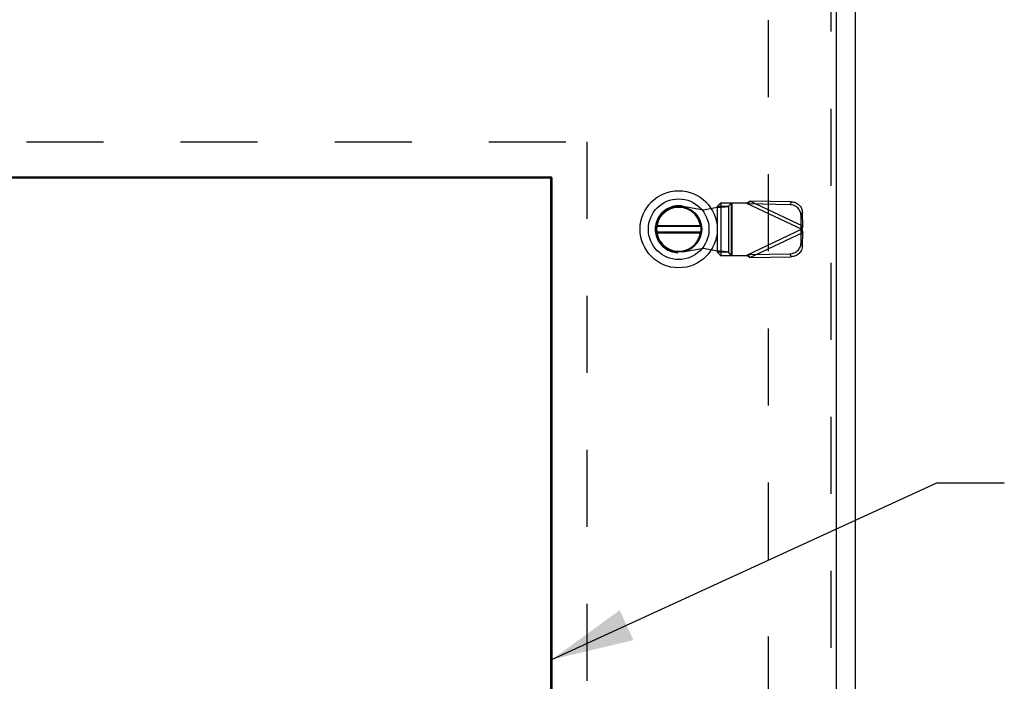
# Model space of a CAD drawing. Header units: inches. Extents: x 0 to 200, y 0 to 129.
# Tile 40 of 99: x 66 to 80, y 64 to 74. Entities that reach past the tile are written whole.
import ezdxf

# ---------------------------------------------------------------- set-up
doc = ezdxf.new("R2010")
doc.units = ezdxf.units.IN
doc.header["$LTSCALE"] = 11
doc.header["$MEASUREMENT"] = 0
doc.linetypes.add('HIDDEN', pattern=[0.2, 0.1, -0.1])
doc.layers.get('0').update_dxf_attribs({"linetype": 'CONTINUOUS'})
for name, color, linetype in [('DEFAULT_2', 8, 'HIDDEN'), ('DIMENSIONS', 7, 'CONTINUOUS'), ('FRONT_UPPER_DOOR_ASSEMBLY', 7, 'CONTINUOUS')]:
    doc.layers.add(name, color=color, linetype=linetype)
doc.styles.get("Standard").update_dxf_attribs({"font": 'arial.ttf'})
doc.dimstyles.get("Standard").update_dxf_attribs({"dimtxt": 1, "dimasz": 1.176471, "dimexe": 0.09, "dimexo": 0.07, "dimgap": 0.09, "dimtad": 0, "dimtih": 1, "dimtoh": 1, "dimdec": 3, "dimzin": 4, "dimdsep": 46, "dimtxsty": 'Standard', "dimblk": '_FILLED', "dimblk1": '_FILLED', "dimblk2": '_FILLED', "dimcen": 0.09, "dimadec": 3, "dimazin": 1, "dimtp": 0.001, "dimtm": 0.001, "dimtfac": 1, "dimtdec": 3, "dimtofl": 0, "dimtmove": 0, "dimatfit": 3, "dimldrblk": '_FILLED', "dimfxl": 0, "dimtolj": 1, "dimtzin": 4, "dimarcsym": 0})

# ---------------------------------------------------------------- blocks, each defined once
blk = doc.blocks.new('_FILLED')
at = {"color": 0, "linetype": 'ByBlock'}
blk.add_solid([(0, 0), (-1, 0.2), (-1, -0.2)], dxfattribs=at)

msp = doc.modelspace()

# ---------------------------------------------------------------- linework, layer by layer
at = {"color": 3, "linetype": 'Continuous'}
msp.add_line((77.673, 12.837), (77.673, 78.351), dxfattribs=at)
at = {"layer": 'DEFAULT_2', "color": 8, "linetype": 'HIDDEN'}
msp.add_line((76.423, 73.742), (76.423, 54.179), dxfattribs=at)
at = {"layer": 'FRONT_UPPER_DOOR_ASSEMBLY', "color": 8, "linetype": 'HIDDEN'}
for p, q in [((77.319, 74.679), (77.319, 53.335)), ((54.834, 72.007), (73.834, 72.007)), ((73.834, 72.007), (73.834, 56.007)), ((76.145, 71.118), (76.165, 71.159)), ((76.756, 71.149), (76.165, 71.159)), ((76.918, 70.802), (76.165, 71.159)), ((75.207, 71.086), (75.501, 71.033)), ((75.501, 71.033), (75.698, 71.071)), ((75.698, 71.071), (75.73, 71.073)), ((75.698, 71.071), (75.698, 70.444)), ((75.743, 71.131), (75.702, 71.085)), ((75.702, 70.429), (75.702, 71.085)), ((75.702, 71.085), (75.857, 71.085)), ((76.117, 71.131), (75.743, 71.131)), ((75.747, 71.131), (75.747, 70.383)), ((75.857, 71.085), (75.898, 71.131)), ((75.857, 71.085), (75.857, 70.429)), ((75.902, 70.383), (75.902, 71.131)), ((75.906, 71.131), (75.906, 70.383)), ((76.117, 71.131), (76.904, 70.757)), ((76.736, 71.108), (76.145, 71.118)), ((76.756, 71.149), (76.736, 71.108)), ((76.895, 70.953), (76.914, 70.995)), ((76.898, 70.76), (76.895, 70.953)), ((76.918, 70.802), (76.914, 70.995)), ((76.904, 70.757), (76.117, 70.383)), ((76.895, 70.561), (76.898, 70.754)), ((76.918, 70.802), (76.898, 70.76)), ((76.898, 70.754), (76.918, 70.713)), ((76.909, 70.772), (76.904, 70.757)), ((76.904, 70.757), (76.909, 70.742)), ((76.913, 70.787), (76.909, 70.772)), ((76.909, 70.742), (76.913, 70.727)), ((76.918, 70.802), (76.913, 70.787)), ((76.165, 70.355), (76.918, 70.713)), ((76.913, 70.727), (76.918, 70.713)), ((76.914, 70.52), (76.918, 70.713)), ((75.501, 70.482), (75.207, 70.428)), ((75.698, 70.444), (75.501, 70.482)), ((76.914, 70.52), (76.895, 70.561)), ((75.857, 70.429), (75.702, 70.429)), ((75.702, 70.429), (75.743, 70.383)), ((75.743, 70.383), (76.117, 70.383)), ((75.898, 70.383), (75.857, 70.429)), ((76.133, 70.374), (76.117, 70.383)), ((76.145, 70.397), (76.736, 70.407)), ((76.165, 70.355), (76.145, 70.397)), ((76.165, 70.355), (76.756, 70.365)), ((76.736, 70.407), (76.756, 70.365))]:
    msp.add_line(p, q, dxfattribs=at)
at = {"layer": 'FRONT_UPPER_DOOR_ASSEMBLY', "color": 3, "linetype": 'Continuous'}
for p, q in [((77.397, 74.679), (77.397, 53.335)), ((55.35, 71.507), (73.318, 71.507)), ((73.334, 71.492), (73.334, 56.523))]:
    msp.add_line(p, q, dxfattribs=at)
at = {"layer": 'FRONT_UPPER_DOOR_ASSEMBLY', "color": 7, "linetype": 'Continuous'}
for p, q in [((55.35, 71.492), (73.318, 71.492)), ((73.318, 71.492), (73.318, 56.523)), ((75.459, 70.797), (74.834, 70.797)), ((74.836, 70.812), (75.457, 70.812)), ((74.834, 70.718), (75.459, 70.718)), ((75.457, 70.702), (74.836, 70.702))]:
    msp.add_line(p, q, dxfattribs=at)
at = {"layer": 'FRONT_UPPER_DOOR_ASSEMBLY', "color": 8, "linetype": 'HIDDEN'}
for points in [[(76.117, 71.131), (76.133, 71.141), (76.141, 71.146), (76.149, 71.15), (76.157, 71.155), (76.165, 71.159)], [(75.702, 71.085), (75.701, 71.083), (75.701, 71.08), (75.7, 71.078), (75.7, 71.075), (75.699, 71.073), (75.698, 71.071)], [(75.73, 71.073), (75.745, 71.074), (75.76, 71.075), (75.775, 71.076), (75.789, 71.077), (75.802, 71.078), (75.813, 71.079), (75.824, 71.08), (75.833, 71.081), (75.841, 71.082), (75.848, 71.083), (75.853, 71.084), (75.857, 71.085)], [(76.895, 70.953), (76.894, 70.968), (76.891, 70.983), (76.887, 70.997), (76.882, 71.012), (76.875, 71.025), (76.867, 71.038), (76.858, 71.05), (76.847, 71.061), (76.836, 71.072), (76.823, 71.081), (76.81, 71.088), (76.796, 71.095), (76.781, 71.1), (76.766, 71.104), (76.751, 71.107), (76.736, 71.108)], [(76.756, 71.149), (76.771, 71.148), (76.786, 71.146), (76.801, 71.142), (76.816, 71.137), (76.83, 71.13), (76.843, 71.122), (76.855, 71.113), (76.867, 71.103), (76.877, 71.092), (76.887, 71.08), (76.895, 71.067), (76.902, 71.053), (76.907, 71.039), (76.911, 71.025), (76.913, 71.01), (76.914, 70.995)], [(76.736, 70.407), (76.751, 70.408), (76.766, 70.41), (76.781, 70.414), (76.796, 70.419), (76.81, 70.426), (76.823, 70.434), (76.836, 70.443), (76.847, 70.453), (76.858, 70.464), (76.867, 70.476), (76.875, 70.489), (76.882, 70.503), (76.887, 70.517), (76.891, 70.532), (76.894, 70.546), (76.895, 70.561)], [(76.914, 70.52), (76.913, 70.505), (76.911, 70.49), (76.907, 70.475), (76.902, 70.461), (76.895, 70.448), (76.887, 70.435), (76.877, 70.423), (76.867, 70.411), (76.855, 70.401), (76.843, 70.392), (76.83, 70.384), (76.816, 70.378), (76.801, 70.372), (76.786, 70.369), (76.771, 70.366), (76.756, 70.365)], [(75.698, 70.444), (75.699, 70.441), (75.7, 70.439), (75.7, 70.437), (75.701, 70.434), (75.701, 70.432), (75.702, 70.429)], [(75.857, 70.429), (75.853, 70.43), (75.848, 70.431), (75.841, 70.432), (75.833, 70.433), (75.824, 70.434), (75.813, 70.435), (75.802, 70.437), (75.789, 70.438), (75.775, 70.439), (75.76, 70.44), (75.745, 70.441), (75.73, 70.442), (75.698, 70.444)], [(76.165, 70.355), (76.157, 70.36), (76.149, 70.364), (76.141, 70.369), (76.133, 70.374)]]:
    msp.add_lwpolyline(points, dxfattribs=at)
at = {"layer": 'FRONT_UPPER_DOOR_ASSEMBLY', "color": 7, "linetype": 'Continuous'}
for radius in [0.551, 0.433, 0.329, 0.317]:
    msp.add_circle((75.147, 70.757), radius, dxfattribs=at)
at = {"layer": 'FRONT_UPPER_DOOR_ASSEMBLY', "color": 3, "linetype": 'Continuous'}
msp.add_arc((73.318, 71.492), 0.0156, 0, 90, dxfattribs=at)
at = {"layer": 'FRONT_UPPER_DOOR_ASSEMBLY', "color": 8, "linetype": 'HIDDEN'}
msp.add_arc((75.147, 70.757), 0.335, 79.673, 280.327, dxfattribs=at)
at = {"layer": 'FRONT_UPPER_DOOR_ASSEMBLY', "color": 7, "linetype": 'Continuous'}
msp.add_arc((75.147, 70.757), 0.315, 10.0787, 349.9213, dxfattribs=at)

# ---------------------------------------------------------------- leaders
at = {"layer": 'DIMENSIONS', "color": 2, "linetype": 'Continuous', "annotation_type": 0, "has_hookline": 1, "hookline_direction": 1, "text_width": 10.251}
msp.add_leader([(73.334, 64.612), (78.832, 67.137), (79.798, 67.137)], dimstyle='Standard', override={"dimtad": 0}, dxfattribs=at)

doc.saveas('drawing.dxf')
